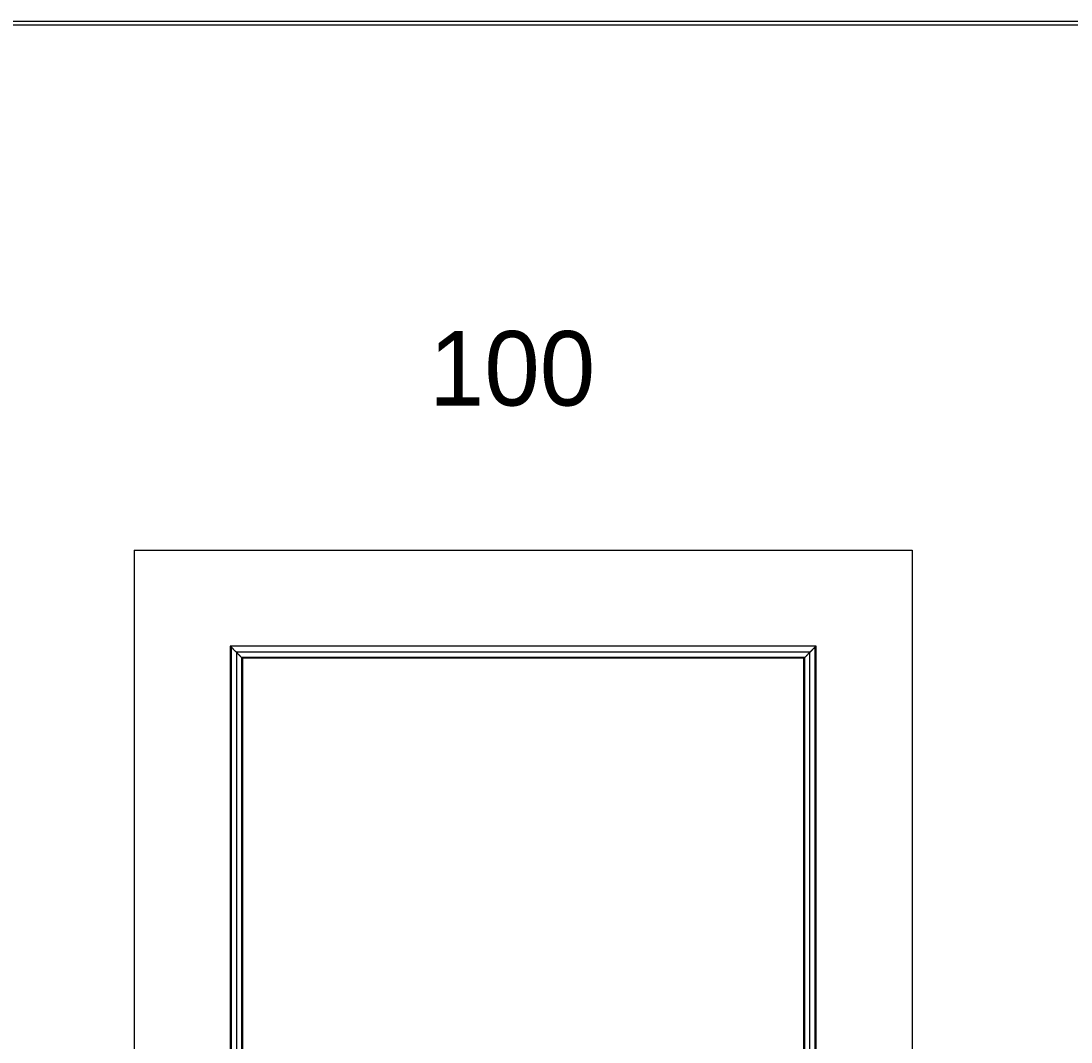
# Model space of a CAD drawing. Header units: millimetres. Extents: x -10980 to 5840, y 5 to 4205.
# Tile 15 of 32: x -4129 to -2720, y 2835 to 4205. Entities that reach past the tile are written whole.
import ezdxf

# ---------------------------------------------------------------- set-up
doc = ezdxf.new("R2010")
doc.units = ezdxf.units.MM
for name, color, linetype in [('1', 250, 'Continuous'), ('151', 250, 'Continuous'), ('256', 250, 'Continuous')]:
    doc.layers.add(name, color=color, linetype=linetype)
doc.styles.add('Montserrat', font='Montserrat')

msp = doc.modelspace()

# ---------------------------------------------------------------- linework, layer by layer
at = {"layer": '151', "linetype": 'Continuous', "lineweight": -3}
for p, q in [((-3977.6, 3495.2), (-2933.6, 3495.2)), ((-3977.6, 3495.2), (-3977.6, 1467.2)), ((-2933.6, 3495.2), (-2933.6, 1467.2)), ((-3062.4, 3366.4), (-3848.8, 3366.4)), ((-3848.8, 3366.4), (-3848.8, 2580.2)), ((-3062.4, 1909), (-3062.4, 3366.4)), ((-3078.8, 3350), (-3832.4, 3350)), ((-3832.4, 3350), (-3832.4, 2580.2)), ((-3078.8, 1925.4), (-3078.8, 3350))]:
    msp.add_line(p, q, dxfattribs=at)
for points in [[(-3848.4, 3366), (-3848.4, 3104), (-3848.4, 2842), (-3848.4, 2580.1)], [(-3062.8, 3366), (-3324.7, 3366), (-3586.5, 3366), (-3848.4, 3366)], [(-3847.6, 3365.2), (-3847.6, 3103.5), (-3847.6, 2841.8), (-3847.6, 2580)], [(-3840.4, 3358), (-3840.4, 3098.7), (-3840.4, 2839.4), (-3840.4, 2580.1)], [(-3070.8, 3358), (-3327.3, 3358), (-3583.9, 3358), (-3840.4, 3358)], [(-3070.8, 1917.4), (-3070.8, 2397.6), (-3070.8, 2877.8), (-3070.8, 3358)], [(-3063.6, 1910.2), (-3063.6, 2395.2), (-3063.6, 2880.2), (-3063.6, 3365.2)], [(-3062.8, 1909.4), (-3062.8, 2395), (-3062.8, 2880.5), (-3062.8, 3366)], [(-3077.7, 3351.1), (-3329.6, 3351.1), (-3581.5, 3351.1), (-3833.5, 3351.1)], [(-3833.5, 3351.1), (-3833.5, 3094.1), (-3833.5, 2837.1), (-3833.5, 2580.1)], [(-3077.7, 1924.4), (-3077.7, 2399.9), (-3077.7, 2875.5), (-3077.7, 3351.1)]]:
    msp.add_open_spline(points, degree=3, dxfattribs=at)
for points, knots in [([(-3843.8, 3361.4), (-3843.9, 3361.5), (-3843.9, 3361.6), (-3844.1, 3361.7), (-3844.1, 3361.7), (-3844.3, 3361.9), (-3844.4, 3362), (-3844.8, 3362.4), (-3845, 3362.6), (-3845.3, 3363), (-3845.5, 3363.1), (-3845.7, 3363.3), (-3845.8, 3363.4), (-3846, 3363.6), (-3846, 3363.6), (-3846.1, 3363.8), (-3846.2, 3363.8), (-3846.3, 3364), (-3846.5, 3364.1), (-3846.7, 3364.3), (-3846.8, 3364.4), (-3847, 3364.6), (-3847.1, 3364.7), (-3847.2, 3364.8), (-3847.3, 3364.9), (-3847.3, 3365), (-3847.4, 3365), (-3847.4, 3365), (-3847.4, 3365.1), (-3847.5, 3365.2), (-3847.6, 3365.2), (-3847.8, 3365.4), (-3847.9, 3365.5), (-3847.9, 3365.6), (-3848, 3365.6), (-3848, 3365.6), (-3848, 3365.6), (-3848.1, 3365.7), (-3848.1, 3365.7), (-3848.2, 3365.8), (-3848.2, 3365.9), (-3848.3, 3366), (-3848.4, 3366), (-3848.4, 3366)], [0, 0, 0, 0, 0.03125, 0.03125, 0.0625, 0.0625, 0.125, 0.125, 0.25, 0.25, 0.3125, 0.3125, 0.375, 0.375, 0.40625, 0.40625, 0.4375, 0.4375, 0.5, 0.5, 0.5625, 0.5625, 0.625, 0.625, 0.65625, 0.65625, 0.671875, 0.671875, 0.6875, 0.6875, 0.75, 0.75, 0.8125, 0.8125, 0.828125, 0.828125, 0.84375, 0.84375, 0.875, 0.875, 0.9375, 0.9375, 1, 1, 1, 1]), ([(-3840.4, 3358), (-3840.5, 3358.2), (-3840.7, 3358.3), (-3840.9, 3358.5), (-3841, 3358.7), (-3841.3, 3358.9), (-3841.5, 3359.1), (-3841.7, 3359.3), (-3841.8, 3359.4), (-3841.9, 3359.5), (-3842, 3359.6), (-3842, 3359.6), (-3842.2, 3359.8), (-3842.3, 3359.9), (-3842.6, 3360.2), (-3842.8, 3360.4), (-3843.1, 3360.7), (-3843.4, 3361), (-3843.7, 3361.3), (-3843.8, 3361.4)], [0, 0, 0, 0, 0.125, 0.125, 0.25, 0.25, 0.375, 0.375, 0.4375, 0.46875, 0.46875, 0.5, 0.5, 0.625, 0.625, 0.75, 0.75, 0.875, 1, 1, 1, 1]), ([(-3833.5, 3351.1), (-3833.8, 3351.4), (-3834.2, 3351.8), (-3834.8, 3352.5), (-3835.1, 3352.8), (-3835.6, 3353.2), (-3836, 3353.7), (-3836.5, 3354.1), (-3836.8, 3354.4), (-3836.9, 3354.5), (-3837.3, 3355), (-3837.8, 3355.4), (-3838.2, 3355.8), (-3838.5, 3356.1), (-3838.6, 3356.3), (-3839.3, 3357), (-3839.9, 3357.5), (-3840.4, 3358)], [0, 0, 0, 0, 0.125, 0.1875, 0.25, 0.25, 0.375, 0.4375, 0.4375, 0.5, 0.5, 0.625, 0.6875, 0.6875, 0.75, 0.75, 1, 1, 1, 1]), ([(-3077.7, 3351.1), (-3077.1, 3351.7), (-3076.5, 3352.3), (-3075.6, 3353.2), (-3075.2, 3353.7), (-3074.7, 3354.1), (-3074.4, 3354.4), (-3074.3, 3354.5), (-3073.8, 3355), (-3073.4, 3355.4), (-3073, 3355.8), (-3072.7, 3356.1), (-3072.6, 3356.3), (-3071.9, 3357), (-3071.3, 3357.5), (-3070.8, 3358)], [0, 0, 0, 0, 0.25, 0.25, 0.375, 0.4375, 0.4375, 0.5, 0.5, 0.625, 0.6875, 0.6875, 0.75, 0.75, 1, 1, 1, 1]), ([(-3070.8, 3358), (-3070.7, 3358.2), (-3070.5, 3358.3), (-3070.3, 3358.5), (-3070.1, 3358.7), (-3069.9, 3358.9), (-3069.7, 3359.1), (-3069.5, 3359.3), (-3069.4, 3359.4), (-3069.3, 3359.5), (-3069.2, 3359.6), (-3069.2, 3359.6), (-3069, 3359.8), (-3068.9, 3359.9), (-3068.6, 3360.2), (-3068.4, 3360.4), (-3068.1, 3360.7), (-3067.8, 3361), (-3067.5, 3361.3), (-3067.4, 3361.4)], [0, 0, 0, 0, 0.125, 0.125, 0.25, 0.25, 0.375, 0.375, 0.4375, 0.46875, 0.46875, 0.5, 0.5, 0.625, 0.625, 0.75, 0.75, 0.875, 1, 1, 1, 1]), ([(-3067.4, 3361.4), (-3067.3, 3361.5), (-3067.3, 3361.6), (-3067.1, 3361.7), (-3067.1, 3361.7), (-3066.9, 3361.9), (-3066.8, 3362), (-3066.4, 3362.4), (-3066.2, 3362.6), (-3065.9, 3363), (-3065.7, 3363.1), (-3065.5, 3363.3), (-3065.4, 3363.4), (-3065.2, 3363.6), (-3065.2, 3363.6), (-3065.1, 3363.8), (-3065, 3363.8), (-3064.8, 3364), (-3064.7, 3364.1), (-3064.5, 3364.3), (-3064.4, 3364.4), (-3064.2, 3364.6), (-3064.1, 3364.7), (-3064, 3364.8), (-3063.9, 3364.9), (-3063.9, 3365), (-3063.8, 3365), (-3063.8, 3365), (-3063.8, 3365.1), (-3063.7, 3365.2), (-3063.6, 3365.2), (-3063.4, 3365.4), (-3063.3, 3365.5), (-3063.2, 3365.6), (-3063.2, 3365.6), (-3063.2, 3365.6), (-3063.2, 3365.6), (-3063.1, 3365.7), (-3063.1, 3365.7), (-3063, 3365.8), (-3063, 3365.9), (-3062.9, 3366), (-3062.8, 3366), (-3062.8, 3366)], [0, 0, 0, 0, 0.03125, 0.03125, 0.0625, 0.0625, 0.125, 0.125, 0.25, 0.25, 0.3125, 0.3125, 0.375, 0.375, 0.40625, 0.40625, 0.4375, 0.4375, 0.5, 0.5, 0.5625, 0.5625, 0.625, 0.625, 0.65625, 0.65625, 0.671875, 0.671875, 0.6875, 0.6875, 0.75, 0.75, 0.8125, 0.8125, 0.828125, 0.828125, 0.84375, 0.84375, 0.875, 0.875, 0.9375, 0.9375, 1, 1, 1, 1]), ([(-3832.4, 3350), (-3832.4, 3350), (-3832.4, 3350), (-3832.4, 3350.1), (-3832.4, 3350.1), (-3832.4, 3350.1), (-3832.4, 3350.1), (-3832.5, 3350.1), (-3832.5, 3350.1), (-3832.5, 3350.2), (-3832.6, 3350.2), (-3832.6, 3350.2), (-3832.6, 3350.2), (-3832.6, 3350.3), (-3832.7, 3350.3), (-3832.8, 3350.4), (-3832.8, 3350.5), (-3832.9, 3350.5), (-3832.9, 3350.5), (-3832.9, 3350.6), (-3833, 3350.6), (-3833, 3350.6), (-3833, 3350.7), (-3833.1, 3350.8), (-3833.2, 3350.8), (-3833.3, 3350.9), (-3833.4, 3351), (-3833.5, 3351.1)], [0, 0, 0, 0, 0.125, 0.125, 0.15625, 0.15625, 0.1875, 0.1875, 0.25, 0.3125, 0.34375, 0.34375, 0.375, 0.375, 0.5, 0.5, 0.625, 0.625, 0.65625, 0.65625, 0.6875, 0.6875, 0.75, 0.75, 0.875, 0.875, 1, 1, 1, 1]), ([(-3078.8, 3350), (-3078.8, 3350), (-3078.8, 3350), (-3078.8, 3350.1), (-3078.8, 3350.1), (-3078.8, 3350.1), (-3078.8, 3350.1), (-3078.7, 3350.1), (-3078.7, 3350.1), (-3078.7, 3350.2), (-3078.6, 3350.2), (-3078.6, 3350.2), (-3078.6, 3350.2), (-3078.6, 3350.3), (-3078.5, 3350.3), (-3078.4, 3350.4), (-3078.4, 3350.5), (-3078.3, 3350.5), (-3078.3, 3350.5), (-3078.3, 3350.6), (-3078.2, 3350.6), (-3078.2, 3350.6), (-3078.2, 3350.7), (-3078.1, 3350.8), (-3078, 3350.8), (-3077.9, 3350.9), (-3077.8, 3351), (-3077.7, 3351.1)], [0, 0, 0, 0, 0.125, 0.125, 0.15625, 0.15625, 0.1875, 0.1875, 0.25, 0.3125, 0.34375, 0.34375, 0.375, 0.375, 0.5, 0.5, 0.625, 0.625, 0.65625, 0.65625, 0.6875, 0.6875, 0.75, 0.75, 0.875, 0.875, 1, 1, 1, 1])]:
    msp.add_open_spline(points, degree=3, knots=knots, dxfattribs=at)
at = {"layer": '256', "linetype": 'Continuous', "lineweight": -3}
for p, q in [((-10980, 4205), (100, 4205)), ((-10975, 4200), (95, 4200))]:
    msp.add_line(p, q, dxfattribs=at)

# ---------------------------------------------------------------- texts
at = {"layer": '1', "linetype": 'Continuous', "lineweight": -3, "insert": (-3582, 3687.6), "char_height": 2, "attachment_point": 7, "line_spacing_factor": 1.076592, "style": 'Montserrat'}
msp.add_mtext('\\fMontserrat|b0|i0;\\W1.0000;\\H100.00;100\\H2.00;', dxfattribs=at)

doc.saveas('drawing.dxf')
